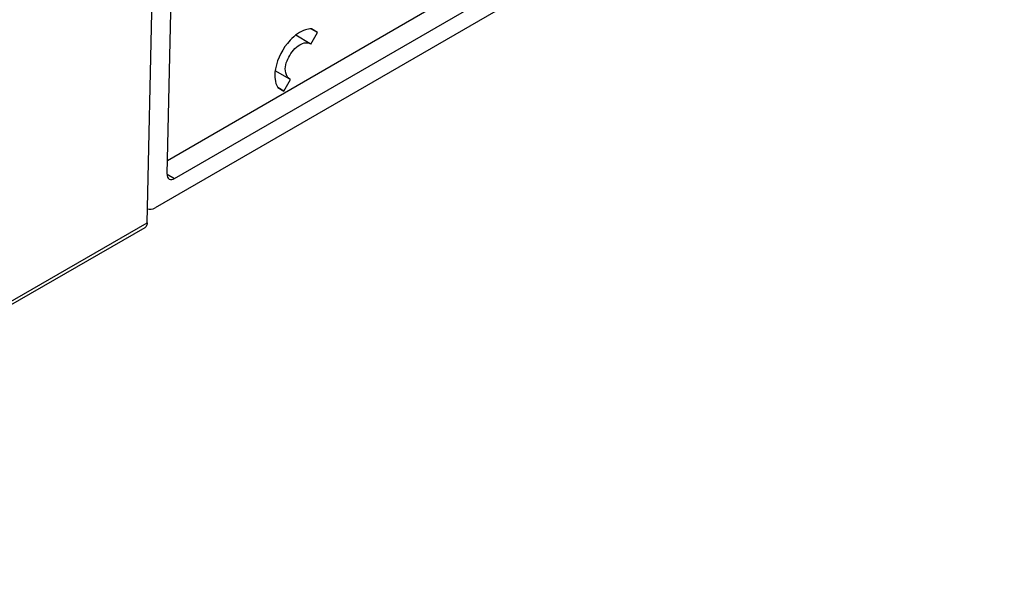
# Model space of a CAD drawing. Header units: inches. Extents: x 0 to 82.7, y 0 to 58.5.
# Tile 54 of 67: x 76.5 to 78.4, y 14.4 to 15.4. Entities that reach past the tile are written whole.
import ezdxf

# ---------------------------------------------------------------- set-up
doc = ezdxf.new("R2010")
doc.units = ezdxf.units.IN
doc.header["$LTSCALE"] = 4.547244
doc.header["$MEASUREMENT"] = 0
doc.layers.get('0').update_dxf_attribs({"linetype": 'CONTINUOUS'})

msp = doc.modelspace()

# ---------------------------------------------------------------- linework, layer by layer
at = {"color": 7, "linetype": 'CONTINUOUS'}
for p, q in [((76.8004, 15.1426), (76.8316, 16.5021)), ((76.8139, 15.1348), (78.3172, 16.0027)), ((78.3512, 15.9887), (76.7783, 15.0806)), ((76.7635, 15.053), (76.7775, 15.6746)), ((76.801, 15.1684), (77.2817, 15.446)), ((77.0654, 15.3844), (77.0389, 15.4004)), ((77.0664, 15.3837), (77.079, 15.4054)), ((77.079, 15.4054), (77.0678, 15.4115)), ((77.079, 15.4054), (77.0679, 15.4118)), ((77.0277, 15.3191), (77.0006, 15.334)), ((77.0052, 15.3032), (77.0163, 15.2968)), ((77.0163, 15.2968), (77.0054, 15.3034)), ((77.0163, 15.2968), (77.0288, 15.3185)), ((77.0288, 15.3185), (77.0276, 15.3191)), ((76.8004, 15.1426), (76.8139, 15.1348)), ((75.6218, 14.3938), (76.7633, 15.0529)), ((75.6177, 14.3852), (76.7595, 15.0444))]:
    msp.add_line(p, q, dxfattribs=at)
msp.add_arc((77.0588, 15.3736), 0.0126, 53.0495, 66.9517, dxfattribs=at)
msp.add_ellipse((76.7789, 15.1044), major_axis=(0.0153, 0.0252), ratio=0.56187, start_param=-3.109153, end_param=-2.343601, dxfattribs=at)
for points, knots in [([(77.0422, 15.4029), (77.0371, 15.3994), (77.0176, 15.3821), (77.0047, 15.3575), (77.0011, 15.3381)], [0, 0, 0, 0, 0.238522, 1, 1, 1, 1]), ([(77.0276, 15.3191), (77.0236, 15.3213), (77.0163, 15.3359), (77.0243, 15.3609), (77.0373, 15.3775), (77.0463, 15.3826)], [0, 0, 0, 0, 0.184457, 0.580001, 1, 1, 1, 1]), ([(77.0463, 15.3826), (77.0478, 15.3835), (77.0531, 15.3862), (77.0599, 15.3869), (77.0638, 15.3852)], [0, 0, 0, 0, 0.291544, 1, 1, 1, 1]), ([(76.9999, 15.3251), (76.9999, 15.323), (77.0003, 15.3154), (77.0024, 15.3078), (77.0052, 15.3032)], [0, 0, 0, 0, 0.277356, 1, 1, 1, 1])]:
    msp.add_open_spline(points, degree=3, knots=knots, dxfattribs=at)
for points in [[(77.0566, 15.41), (77.0515, 15.4084), (77.0466, 15.4059), (77.0422, 15.4029)], [(77.0679, 15.4118), (77.0641, 15.4119), (77.0602, 15.4112), (77.0566, 15.41)], [(77.0011, 15.3381), (77.0003, 15.3338), (76.9999, 15.3294), (76.9999, 15.3251)], [(76.8004, 15.1427), (76.8003, 15.1394), (76.8014, 15.1354), (76.8042, 15.1338)], [(76.8042, 15.1338), (76.807, 15.1322), (76.8111, 15.1332), (76.8139, 15.1348)], [(76.7635, 15.053), (76.7634, 15.0498), (76.7622, 15.046), (76.7595, 15.0444)]]:
    msp.add_open_spline(points, degree=3, dxfattribs=at)

doc.saveas('drawing.dxf')
